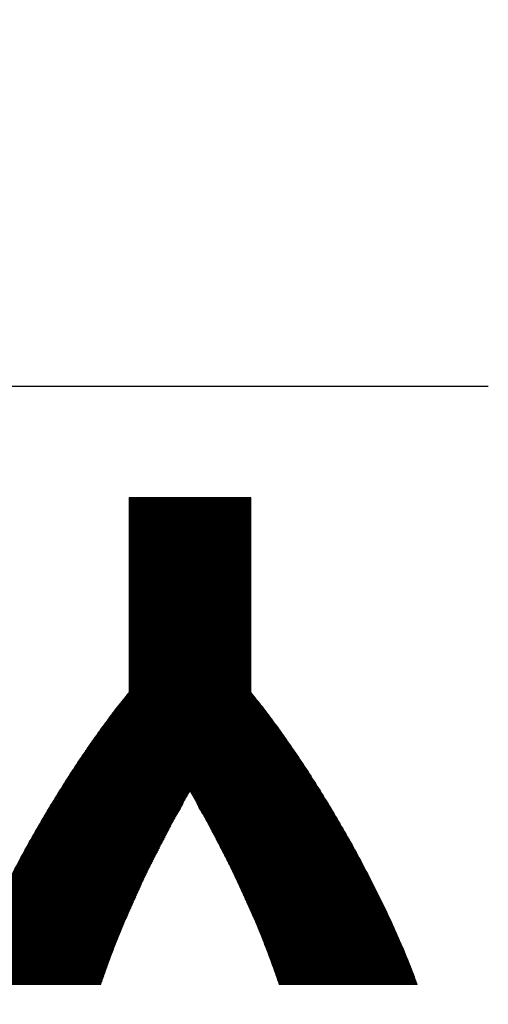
# Model space of a CAD drawing. Header units: millimetres. Extents: x 0 to 1076, y 0 to 742.
# Tile 64 of 125: x 162.08 to 166.7, y 484.9 to 494.61. Entities that reach past the tile are written whole.
import ezdxf

# ---------------------------------------------------------------- set-up
doc = ezdxf.new("R2010")
doc.units = ezdxf.units.MM
doc.header["$LTSCALE"] = 0.454724
doc.layers.add('NoLayerName_001', color=7, linetype='Continuous')
doc.layers.add('NoLayerName_002', color=7, linetype='Continuous')

# ---------------------------------------------------------------- blocks, each defined once
blk = doc.blocks.new('JZB_0009')
at = {"layer": 'NoLayerName_002', "color": 7, "linetype": 'Continuous', "lineweight": 25}
for p, q in [((30.3468, 4.841), (29.1599, 3.6541)), ((30.3379, 4.841), (29.1599, 3.663)), ((30.329, 4.841), (29.1599, 3.6719)), ((30.3201, 4.841), (29.1599, 3.6808)), ((30.3112, 4.841), (29.1599, 3.6897)), ((30.3023, 4.841), (29.1599, 3.6986)), ((30.2934, 4.841), (29.1599, 3.7075)), ((30.2845, 4.841), (29.1599, 3.7164)), ((30.2756, 4.841), (29.1599, 3.7253)), ((30.2667, 4.841), (29.1599, 3.7343)), ((30.2578, 4.841), (29.1599, 3.7432)), ((30.2489, 4.841), (29.1599, 3.7521)), ((30.2399, 4.841), (29.1599, 3.761)), ((30.231, 4.841), (29.1599, 3.7699)), ((30.2221, 4.841), (29.1599, 3.7788)), ((30.2132, 4.841), (29.1599, 3.7877)), ((30.2043, 4.841), (29.1599, 3.7966)), ((30.1954, 4.841), (29.1599, 3.8055)), ((30.1865, 4.841), (29.1599, 3.8144)), ((30.1776, 4.841), (29.1599, 3.8233)), ((30.1687, 4.841), (29.1599, 3.8322)), ((30.1598, 4.841), (29.1599, 3.8412)), ((30.1509, 4.841), (29.1599, 3.8501)), ((30.142, 4.841), (29.1599, 3.859)), ((30.133, 4.841), (29.1599, 3.8679)), ((30.1241, 4.841), (29.1599, 3.8768)), ((30.1152, 4.841), (29.1599, 3.8857)), ((30.1063, 4.841), (29.1599, 3.8946)), ((30.0974, 4.841), (29.1599, 3.9035)), ((30.0885, 4.841), (29.1599, 3.9124)), ((30.0796, 4.841), (29.1599, 3.9213)), ((30.0707, 4.841), (29.1599, 3.9302)), ((30.0618, 4.841), (29.1599, 3.9392)), ((30.0529, 4.841), (29.1599, 3.9481)), ((30.044, 4.841), (29.1599, 3.957)), ((30.0351, 4.841), (29.1599, 3.9659)), ((30.0261, 4.841), (29.1599, 3.9748)), ((30.0172, 4.841), (29.1599, 3.9837)), ((30.0083, 4.841), (29.1599, 3.9926)), ((29.9994, 4.841), (29.1599, 4.0015)), ((29.9905, 4.841), (29.1599, 4.0104)), ((29.9816, 4.841), (29.1599, 4.0193)), ((29.9727, 4.841), (29.1599, 4.0282)), ((29.9638, 4.841), (29.1599, 4.0371)), ((29.9549, 4.841), (29.1599, 4.0461)), ((29.946, 4.841), (29.1599, 4.055)), ((29.9371, 4.841), (29.1599, 4.0639)), ((29.9282, 4.841), (29.1599, 4.0728)), ((29.9192, 4.841), (29.1599, 4.0817)), ((29.9103, 4.841), (29.1599, 4.0906)), ((29.9014, 4.841), (29.1599, 4.0995)), ((29.8925, 4.841), (29.1599, 4.1084)), ((29.8836, 4.841), (29.1599, 4.1173)), ((29.8747, 4.841), (29.1599, 4.1262)), ((29.8658, 4.841), (29.1599, 4.1351)), ((29.8569, 4.841), (29.1599, 4.144)), ((29.848, 4.841), (29.1599, 4.153)), ((29.8391, 4.841), (29.1599, 4.1619)), ((29.8302, 4.841), (29.1599, 4.1708)), ((29.8212, 4.841), (29.1599, 4.1797)), ((29.8123, 4.841), (29.1599, 4.1886)), ((29.8034, 4.841), (29.1599, 4.1975)), ((29.7945, 4.841), (29.1599, 4.2064)), ((29.7856, 4.841), (29.1599, 4.2153)), ((29.7767, 4.841), (29.1599, 4.2242)), ((29.7678, 4.841), (29.1599, 4.2331)), ((29.7589, 4.841), (29.1599, 4.242)), ((29.75, 4.841), (29.1599, 4.2509)), ((29.7411, 4.841), (29.1599, 4.2599)), ((29.7322, 4.841), (29.1599, 4.2688)), ((29.7233, 4.841), (29.1599, 4.2777)), ((29.7143, 4.841), (29.1599, 4.2866)), ((29.7054, 4.841), (29.1599, 4.2955)), ((29.6965, 4.841), (29.1599, 4.3044)), ((29.6876, 4.841), (29.1599, 4.3133)), ((29.6787, 4.841), (29.1599, 4.3222)), ((29.6698, 4.841), (29.1599, 4.3311)), ((29.6609, 4.841), (29.1599, 4.34)), ((29.652, 4.841), (29.1599, 4.3489)), ((29.6431, 4.841), (29.1599, 4.3578)), ((29.6342, 4.841), (29.1599, 4.3668)), ((29.6253, 4.841), (29.1599, 4.3757)), ((29.6164, 4.841), (29.1599, 4.3846)), ((29.6074, 4.841), (29.1599, 4.3935)), ((29.5985, 4.841), (29.1599, 4.4024)), ((29.5896, 4.841), (29.1599, 4.4113)), ((29.5807, 4.841), (29.1599, 4.4202)), ((29.5718, 4.841), (29.1599, 4.4291)), ((29.5629, 4.841), (29.1599, 4.438)), ((29.554, 4.841), (29.1599, 4.4469)), ((29.5451, 4.841), (29.1599, 4.4558)), ((29.5362, 4.841), (29.1599, 4.4647)), ((29.5273, 4.841), (29.1599, 4.4737)), ((29.5184, 4.841), (29.1599, 4.4826)), ((29.5095, 4.841), (29.1599, 4.4915)), ((29.5005, 4.841), (29.1599, 4.5004)), ((29.4916, 4.841), (29.1599, 4.5093)), ((29.4827, 4.841), (29.1599, 4.5182)), ((29.4738, 4.841), (29.1599, 4.5271)), ((29.4649, 4.841), (29.1599, 4.536)), ((29.456, 4.841), (29.1599, 4.5449)), ((29.4471, 4.841), (29.1599, 4.5538)), ((29.4382, 4.841), (29.1599, 4.5627)), ((29.4293, 4.841), (29.1599, 4.5716)), ((29.4204, 4.841), (29.1599, 4.5806)), ((29.4115, 4.841), (29.1599, 4.5895)), ((29.4026, 4.841), (29.1599, 4.5984)), ((29.3936, 4.841), (29.1599, 4.6073)), ((29.3847, 4.841), (29.1599, 4.6162)), ((29.3758, 4.841), (29.1599, 4.6251)), ((29.3669, 4.841), (29.1599, 4.634)), ((29.358, 4.841), (29.1599, 4.6429)), ((29.3491, 4.841), (29.1599, 4.6518)), ((29.3402, 4.841), (29.1599, 4.6607)), ((29.3313, 4.841), (29.1599, 4.6696)), ((29.3224, 4.841), (29.1599, 4.6786)), ((29.3135, 4.841), (29.1599, 4.6875)), ((29.3046, 4.841), (29.1599, 4.6964)), ((29.2957, 4.841), (29.1599, 4.7053)), ((29.2867, 4.841), (29.1599, 4.7142)), ((29.2778, 4.841), (29.1599, 4.7231)), ((29.2689, 4.841), (29.1599, 4.732)), ((29.26, 4.841), (29.1599, 4.7409)), ((29.2511, 4.841), (29.1599, 4.7498)), ((29.2422, 4.841), (29.1599, 4.7587)), ((29.2333, 4.841), (29.1599, 4.7676)), ((29.2244, 4.841), (29.1599, 4.7765)), ((29.2155, 4.841), (29.1599, 4.7855)), ((29.2066, 4.841), (29.1599, 4.7944)), ((29.1977, 4.841), (29.1599, 4.8033)), ((29.1888, 4.841), (29.1599, 4.8122)), ((29.1798, 4.841), (29.1599, 4.8211)), ((29.1709, 4.841), (29.1599, 4.83)), ((29.162, 4.841), (29.1599, 4.8389)), ((30.3555, 4.8407), (29.1599, 3.6452)), ((30.3598, 4.8361), (29.1599, 3.6363)), ((30.3598, 4.8272), (29.1599, 3.6274)), ((30.3598, 4.8183), (29.1599, 3.6184)), ((30.3598, 4.8094), (29.1599, 3.6095)), ((30.3598, 4.8005), (29.1599, 3.6006)), ((30.3598, 4.7916), (29.1599, 3.5917)), ((30.3598, 4.7827), (29.1599, 3.5828)), ((30.3598, 4.7738), (29.1599, 3.5739)), ((30.3598, 4.7649), (29.1599, 3.565)), ((30.3598, 4.756), (29.1599, 3.5561)), ((30.3598, 4.7471), (29.1599, 3.5472)), ((30.3598, 4.7382), (29.1599, 3.5383)), ((30.3598, 4.7292), (29.1599, 3.5294)), ((30.3598, 4.7203), (29.1599, 3.5205)), ((30.3598, 4.7114), (29.1599, 3.5115)), ((30.3598, 4.7025), (29.1599, 3.5026)), ((30.3598, 4.6936), (29.1599, 3.4937)), ((30.3598, 4.6847), (29.1599, 3.4848)), ((30.3598, 4.6758), (29.1599, 3.4759)), ((30.3598, 4.6669), (29.1599, 3.467)), ((30.3598, 4.658), (29.1599, 3.4581)), ((30.3598, 4.6491), (29.1599, 3.4492)), ((30.3598, 4.6402), (29.1599, 3.4403)), ((30.3598, 4.6313), (29.1599, 3.4314)), ((30.3598, 4.6223), (29.1599, 3.4225)), ((30.3598, 4.6134), (29.1599, 3.4136)), ((30.3598, 4.6045), (29.1599, 3.4046)), ((30.3598, 4.5956), (29.1599, 3.3957)), ((30.3598, 4.5867), (29.1599, 3.3868)), ((30.3598, 4.5778), (29.1599, 3.3779)), ((30.3598, 4.5689), (29.1599, 3.369)), ((30.3598, 4.56), (29.1599, 3.3601)), ((30.3598, 4.5511), (29.1599, 3.3512)), ((30.3598, 4.5422), (29.1599, 3.3423)), ((30.3598, 4.5333), (29.1599, 3.3334)), ((30.3598, 4.5244), (29.1599, 3.3245)), ((30.3598, 4.5154), (29.1599, 3.3156)), ((30.3598, 4.5065), (29.1599, 3.3067)), ((30.3598, 4.4976), (29.1599, 3.2977)), ((30.3598, 4.4887), (29.1599, 3.2888)), ((30.3598, 4.4798), (29.1599, 3.2799)), ((30.3598, 4.4709), (29.1599, 3.271)), ((30.3598, 4.462), (29.1599, 3.2621)), ((30.3598, 4.4531), (29.1599, 3.2532)), ((30.3598, 4.4442), (29.1599, 3.2443)), ((30.3598, 4.4353), (29.1599, 3.2354)), ((30.3598, 4.4264), (29.1599, 3.2265)), ((30.3598, 4.4175), (29.1599, 3.2176)), ((30.3598, 4.4085), (29.1599, 3.2087)), ((30.3598, 4.3996), (29.1599, 3.1998)), ((30.3598, 4.3907), (29.1599, 3.1908)), ((30.3598, 4.3818), (29.1599, 3.1819)), ((30.3598, 4.3729), (29.1599, 3.173)), ((30.3598, 4.364), (29.1599, 3.1641)), ((30.3598, 4.3551), (29.1599, 3.1552)), ((30.3598, 4.3462), (29.1599, 3.1463)), ((30.3598, 4.3373), (29.1599, 3.1374)), ((30.3598, 4.3284), (29.1599, 3.1285)), ((30.3598, 4.3195), (29.1599, 3.1196)), ((30.3598, 4.3106), (29.1599, 3.1107)), ((30.3598, 4.3016), (29.1599, 3.1018)), ((30.3598, 4.2927), (29.1599, 3.0928)), ((30.3598, 4.2838), (29.1599, 3.0839)), ((30.3598, 4.2749), (29.1599, 3.075)), ((30.3598, 4.266), (29.1599, 3.0661)), ((30.3598, 4.2571), (29.1599, 3.0572)), ((30.3598, 4.2482), (29.1599, 3.0483)), ((30.3598, 4.2393), (29.1599, 3.0394)), ((30.3598, 4.2304), (29.1599, 3.0305)), ((30.3598, 4.2215), (29.1599, 3.0216)), ((30.3598, 4.2126), (29.1599, 3.0127)), ((30.3598, 4.2037), (29.1599, 3.0038)), ((30.3598, 4.1947), (29.1599, 2.9949)), ((30.3598, 4.1858), (29.1599, 2.9859)), ((30.3598, 4.1769), (29.1599, 2.977)), ((30.3598, 4.0789), (29.007, 2.7261)), ((30.3598, 4.0878), (29.0378, 2.7658)), ((30.3598, 4.0967), (29.0687, 2.8056)), ((30.3598, 4.1057), (29.0996, 2.8454)), ((30.3598, 4.1146), (29.1352, 2.8899)), ((30.3598, 4.168), (29.1599, 2.9681)), ((30.3598, 4.1591), (29.1599, 2.9592)), ((30.3598, 4.1502), (29.1599, 2.9503)), ((30.3598, 4.1413), (29.1599, 2.9414)), ((30.3598, 4.1324), (29.1599, 2.9325)), ((30.3598, 4.1235), (29.1599, 2.9236)), ((30.3598, 3.9809), (28.7522, 2.3733)), ((30.3598, 3.9898), (28.7729, 2.4029)), ((30.3598, 3.9988), (28.7935, 2.4325)), ((30.3598, 4.0077), (28.8142, 2.462)), ((30.3598, 4.0166), (28.8348, 2.4916)), ((30.3598, 4.0255), (28.8555, 2.5211)), ((30.3598, 4.0344), (28.8793, 2.5539)), ((30.3598, 4.0433), (28.9039, 2.5874)), ((30.3598, 4.0522), (28.9286, 2.621)), ((30.3598, 4.0611), (28.9532, 2.6545)), ((30.3598, 4.07), (28.9779, 2.6881)), ((30.3598, 3.8919), (28.5769, 2.109)), ((30.3598, 3.9008), (28.5917, 2.1326)), ((30.3598, 3.9097), (28.6069, 2.1568)), ((30.3598, 3.9186), (28.6248, 2.1835)), ((30.3598, 3.9275), (28.6426, 2.2102)), ((30.3598, 3.9364), (28.6604, 2.237)), ((30.3598, 3.9453), (28.6782, 2.2637)), ((30.3598, 3.9542), (28.696, 2.2904)), ((30.3598, 3.9631), (28.7139, 2.3172)), ((30.3598, 3.972), (28.7317, 2.3439)), ((30.3598, 3.7939), (28.4148, 1.8489)), ((30.3598, 3.8028), (28.4296, 1.8725)), ((30.3598, 3.8117), (28.4443, 1.8962)), ((30.3598, 3.8206), (28.4591, 1.9198)), ((30.3598, 3.8295), (28.4738, 1.9435)), ((30.3598, 3.8384), (28.4885, 1.9671)), ((30.3598, 3.8473), (28.5033, 1.9907)), ((30.3598, 3.8562), (28.518, 2.0144)), ((30.3598, 3.8651), (28.5327, 2.038)), ((30.3598, 3.874), (28.5475, 2.0617)), ((30.3598, 3.8829), (28.5622, 2.0853)), ((30.3598, 3.6959), (28.2719, 1.608)), ((30.3598, 3.7048), (28.2837, 1.6287)), ((30.3598, 3.7137), (28.2955, 1.6494)), ((30.3598, 3.7226), (28.3073, 1.67)), ((30.3598, 3.7315), (28.3191, 1.6907)), ((30.3598, 3.7404), (28.3308, 1.7114)), ((30.3598, 3.7493), (28.3426, 1.7321)), ((30.3598, 3.7582), (28.3559, 1.7543)), ((30.3598, 3.7671), (28.3706, 1.7779)), ((30.3598, 3.776), (28.3854, 1.8016)), ((30.3598, 3.785), (28.4001, 1.8252)), ((30.3598, 3.5979), (28.1423, 1.3804)), ((30.3598, 3.6068), (28.1541, 1.4011)), ((30.3598, 3.6157), (28.1659, 1.4218)), ((30.3598, 3.6246), (28.1777, 1.4425)), ((30.3598, 3.6335), (28.1895, 1.4631)), ((30.3598, 3.6424), (28.2012, 1.4838)), ((30.3598, 3.6513), (28.213, 1.5045)), ((30.3598, 3.6602), (28.2248, 1.5252)), ((30.3598, 3.6691), (28.2366, 1.5459)), ((30.3598, 3.6781), (28.2484, 1.5666)), ((30.3598, 3.687), (28.2602, 1.5873)), ((30.3598, 3.4999), (28.0302, 1.1702)), ((30.3598, 3.5088), (28.0396, 1.1886)), ((30.3598, 3.5177), (28.0491, 1.207)), ((30.3598, 3.5266), (28.0586, 1.2254)), ((30.3598, 3.5355), (28.0681, 1.2438)), ((30.3598, 3.5444), (28.0776, 1.2622)), ((30.3598, 3.5533), (28.0871, 1.2806)), ((30.3598, 3.5622), (28.0965, 1.299)), ((30.3598, 3.5712), (28.107, 1.3183)), ((30.3598, 3.5801), (28.1188, 1.339)), ((30.3598, 3.589), (28.1306, 1.3597)), ((30.3598, 3.4019), (27.9259, 0.9679)), ((30.3598, 3.4108), (27.9353, 0.9863)), ((30.3598, 3.4197), (27.9448, 1.0047)), ((30.3598, 3.4286), (27.9543, 1.0231)), ((30.3598, 3.4375), (27.9638, 1.0415)), ((30.3598, 3.4464), (27.9733, 1.0599)), ((30.3598, 3.4553), (27.9828, 1.0783)), ((30.3598, 3.4643), (27.9922, 1.0967)), ((30.3598, 3.4732), (28.0017, 1.115)), ((30.3598, 3.4821), (28.0112, 1.1334)), ((30.3598, 3.491), (28.0207, 1.1518)), ((30.3598, 3.3039), (27.8323, 0.7764)), ((30.3598, 3.3128), (27.8398, 0.7928)), ((30.3598, 3.3217), (27.8473, 0.8092)), ((30.3598, 3.3306), (27.8548, 0.8256)), ((30.3598, 3.3395), (27.8623, 0.8421)), ((30.3598, 3.3484), (27.8699, 0.8585)), ((30.3598, 3.3573), (27.8785, 0.876)), ((30.3598, 3.3663), (27.8879, 0.8944)), ((30.3598, 3.3752), (27.8974, 0.9128)), ((30.3598, 3.3841), (27.9069, 0.9311)), ((30.3598, 3.393), (27.9164, 0.9495)), ((30.3598, 3.2059), (27.7497, 0.5958)), ((30.3598, 3.2148), (27.7572, 0.6122)), ((30.3598, 3.2237), (27.7647, 0.6286)), ((30.3598, 3.2326), (27.7722, 0.6451)), ((30.3598, 3.2415), (27.7798, 0.6615)), ((30.3598, 3.2504), (27.7873, 0.6779)), ((30.3598, 3.2594), (27.7948, 0.6943)), ((30.3598, 3.2683), (27.8023, 0.7107)), ((30.3598, 3.2772), (27.8098, 0.7271)), ((30.3598, 3.2861), (27.8173, 0.7436)), ((30.3598, 3.295), (27.8248, 0.76)), ((30.3598, 3.1079), (27.6678, 0.4159)), ((30.3598, 3.1168), (27.6746, 0.4316)), ((30.3598, 3.1257), (27.6822, 0.4481)), ((30.3598, 3.1346), (27.6897, 0.4645)), ((30.3598, 3.1435), (27.6972, 0.4809)), ((30.3598, 3.1525), (27.7047, 0.4973)), ((30.3598, 3.1614), (27.7122, 0.5137)), ((30.3598, 3.1703), (27.7197, 0.5301)), ((30.3598, 3.1792), (27.7272, 0.5466)), ((30.3598, 3.1881), (27.7347, 0.563)), ((30.3598, 3.197), (27.7422, 0.5794)), ((30.3598, 3.0099), (27.6002, 0.2503)), ((30.3598, 3.0188), (27.6064, 0.2654)), ((30.3598, 3.0277), (27.6125, 0.2804)), ((30.3598, 3.0366), (27.6186, 0.2955)), ((30.3598, 3.0456), (27.6248, 0.3105)), ((30.3598, 3.0545), (27.6309, 0.3256)), ((30.3598, 3.0634), (27.6371, 0.3406)), ((30.3598, 3.0723), (27.6432, 0.3557)), ((30.3598, 3.0812), (27.6494, 0.3707)), ((30.3598, 3.0901), (27.6555, 0.3858)), ((30.3598, 3.099), (27.6616, 0.4008)), ((30.3636, 2.9157), (27.5382, 0.0903)), ((30.3598, 2.9208), (27.5435, 0.1045)), ((30.3598, 2.9297), (27.549, 0.1189)), ((30.3598, 2.9387), (27.5544, 0.1333)), ((30.3598, 2.9476), (27.5599, 0.1476)), ((30.3598, 2.9565), (27.5654, 0.162)), ((30.3598, 2.9654), (27.5709, 0.1764)), ((30.3598, 2.9743), (27.5763, 0.1908)), ((30.3598, 2.9832), (27.5818, 0.2052)), ((30.3598, 2.9921), (27.5879, 0.2202)), ((30.3598, 3.001), (27.5941, 0.2353)), ((30.3756, 2.901), (27.5228, 0.0481)), ((30.3796, 2.8961), (27.5237, 0.0401)), ((30.3716, 2.9059), (27.5279, 0.0622)), ((30.3836, 2.8911), (27.5326, 0.0401)), ((30.3676, 2.9108), (27.5331, 0.0762)), ((30.3876, 2.8862), (27.5415, 0.0401)), ((30.3915, 2.8813), (27.5504, 0.0401)), ((30.3955, 2.8764), (27.5593, 0.0401)), ((30.3995, 2.8714), (27.5682, 0.0401)), ((30.4035, 2.8665), (27.5771, 0.0401)), ((30.4075, 2.8616), (27.586, 0.0401)), ((30.4114, 2.8566), (27.5949, 0.0401)), ((30.4153, 2.8516), (27.6038, 0.0401)), ((30.4193, 2.8466), (27.6127, 0.0401)), ((30.4232, 2.8417), (27.6216, 0.0401)), ((30.4271, 2.8367), (27.6306, 0.0401)), ((30.4311, 2.8317), (27.6395, 0.0401)), ((30.435, 2.8267), (27.6484, 0.0401)), ((30.4389, 2.8218), (27.6573, 0.0401)), ((30.4428, 2.8168), (27.6662, 0.0401)), ((30.4468, 2.8118), (27.6751, 0.0401)), ((30.4507, 2.8068), (27.684, 0.0401)), ((30.4546, 2.8019), (27.6929, 0.0401)), ((30.4586, 2.7969), (27.7018, 0.0401)), ((30.4625, 2.7919), (27.7107, 0.0401)), ((30.4664, 2.7869), (27.7196, 0.0401)), ((30.4703, 2.7819), (27.7285, 0.0401)), ((30.4741, 2.7768), (27.7375, 0.0401)), ((30.478, 2.7717), (27.7464, 0.0401)), ((30.4818, 2.7666), (27.7553, 0.0401)), ((30.4856, 2.7616), (27.7642, 0.0401)), ((30.4895, 2.7565), (27.7731, 0.0401)), ((30.4933, 2.7514), (27.782, 0.0401)), ((30.4971, 2.7464), (27.7909, 0.0401)), ((30.501, 2.7413), (27.7998, 0.0401)), ((30.5048, 2.7362), (27.8087, 0.0401)), ((30.5087, 2.7311), (27.8176, 0.0401)), ((30.5125, 2.7261), (27.8265, 0.0401)), ((30.5163, 2.721), (27.8354, 0.0401)), ((30.5202, 2.7159), (27.8444, 0.0401)), ((30.524, 2.7109), (27.8533, 0.0401)), ((30.5278, 2.7058), (29.7633, 1.9413)), ((30.5317, 2.7007), (29.7666, 1.9356)), ((30.5355, 2.6956), (29.7699, 1.93)), ((30.5393, 2.6906), (29.7731, 1.9243)), ((30.5432, 2.6855), (29.7764, 1.9187)), ((30.547, 2.6804), (29.7796, 1.913)), ((30.5509, 2.6754), (29.7829, 1.9074)), ((30.5547, 2.6703), (29.7861, 1.9017)), ((30.5585, 2.6652), (29.7894, 1.8961)), ((30.5624, 2.6601), (29.7926, 1.8904)), ((30.5662, 2.6551), (29.7959, 1.8847)), ((30.57, 2.65), (29.7991, 1.879)), ((30.5739, 2.6449), (29.8023, 1.8734)), ((30.5777, 2.6399), (29.8056, 1.8677)), ((30.5816, 2.6348), (29.8088, 1.862)), ((30.5854, 2.6297), (29.8121, 1.8564)), ((30.5892, 2.6246), (29.8153, 1.8507)), ((30.593, 2.6195), (29.8185, 1.845)), ((30.5967, 2.6143), (29.8217, 1.8393)), ((30.6004, 2.6091), (29.8249, 1.8336)), ((30.6042, 2.6039), (29.8281, 1.8279)), ((30.6079, 2.5987), (29.8313, 1.8222)), ((30.6116, 2.5936), (29.8345, 1.8165)), ((30.6153, 2.5884), (29.8377, 1.8108)), ((30.619, 2.5832), (29.8409, 1.8051)), ((30.6228, 2.578), (29.8441, 1.7993)), ((30.6265, 2.5728), (29.8473, 1.7936)), ((30.6302, 2.5676), (29.8505, 1.7879)), ((30.6339, 2.5624), (29.8537, 1.7822)), ((30.6377, 2.5573), (29.8569, 1.7765)), ((30.6414, 2.5521), (29.8601, 1.7708)), ((30.6451, 2.5469), (29.8633, 1.7651)), ((30.6488, 2.5417), (29.8665, 1.7594)), ((30.6525, 2.5365), (29.8697, 1.7536)), ((30.6563, 2.5313), (29.8729, 1.7479)), ((30.66, 2.5261), (29.8761, 1.7422)), ((30.6637, 2.521), (29.8793, 1.7365)), ((30.6674, 2.5158), (29.8825, 1.7308)), ((30.6712, 2.5106), (29.8857, 1.7251)), ((30.6749, 2.5054), (29.8889, 1.7194)), ((30.6786, 2.5002), (29.8921, 1.7137)), ((30.6823, 2.495), (29.8951, 1.7078)), ((30.6861, 2.4898), (29.8981, 1.7019)), ((30.6898, 2.4847), (29.9012, 1.6961)), ((30.6935, 2.4795), (29.9042, 1.6902)), ((30.6972, 2.4743), (29.9073, 1.6843)), ((30.7009, 2.4691), (29.9103, 1.6785)), ((30.7047, 2.4639), (29.9134, 1.6726)), ((30.7084, 2.4587), (29.9164, 1.6667)), ((30.7121, 2.4535), (29.9194, 1.6609)), ((30.7158, 2.4484), (29.9225, 1.655)), ((30.7194, 2.443), (29.9255, 1.6491)), ((30.723, 2.4377), (29.9286, 1.6433)), ((30.7266, 2.4324), (29.9316, 1.6374)), ((30.7301, 2.427), (29.9347, 1.6316)), ((30.7337, 2.4217), (29.9377, 1.6257)), ((30.7373, 2.4163), (29.9407, 1.6198)), ((30.7408, 2.411), (29.9438, 1.614)), ((30.7444, 2.4057), (29.9468, 1.6081)), ((30.748, 2.4003), (29.9499, 1.6022)), ((30.7515, 2.395), (29.9529, 1.5964)), ((30.7551, 2.3896), (29.956, 1.5905)), ((30.7587, 2.3843), (29.959, 1.5846)), ((30.7623, 2.379), (29.962, 1.5788)), ((30.7658, 2.3736), (29.9651, 1.5729)), ((30.7694, 2.3683), (29.9681, 1.567)), ((30.773, 2.3629), (29.9712, 1.5612)), ((30.7765, 2.3576), (29.9742, 1.5553)), ((30.7801, 2.3523), (29.9773, 1.5494)), ((30.7837, 2.3469), (29.9803, 1.5436)), ((30.7872, 2.3416), (29.9834, 1.5377)), ((30.7908, 2.3362), (29.9864, 1.5318)), ((30.7944, 2.3309), (29.9894, 1.526)), ((30.7979, 2.3256), (29.9925, 1.5201)), ((30.8015, 2.3202), (29.9955, 1.5142)), ((30.8051, 2.3149), (29.9986, 1.5084)), ((30.8086, 2.3095), (30.0016, 1.5025)), ((30.8122, 2.3042), (30.0047, 1.4967)), ((30.8158, 2.2989), (30.0077, 1.4908)), ((30.8194, 2.2935), (30.0107, 1.4849)), ((30.8229, 2.2882), (30.0138, 1.4791)), ((30.8265, 2.2829), (30.0168, 1.4732)), ((30.8301, 2.2775), (30.0199, 1.4673)), ((30.8336, 2.2722), (30.0229, 1.4615)), ((30.8372, 2.2668), (30.026, 1.4556)), ((30.8408, 2.2615), (30.029, 1.4497)), ((30.8443, 2.2562), (30.032, 1.4439)), ((30.8479, 2.2508), (30.0351, 1.438)), ((30.8515, 2.2455), (30.0381, 1.4321)), ((30.855, 2.2401), (30.0412, 1.4263)), ((30.8586, 2.2348), (30.0442, 1.4204)), ((30.8622, 2.2295), (30.0473, 1.4145)), ((30.8657, 2.2241), (30.0503, 1.4087)), ((30.8693, 2.2188), (30.0533, 1.4028)), ((30.8729, 2.2134), (30.0564, 1.3969)), ((30.8764, 2.2081), (30.0594, 1.3911)), ((30.88, 2.2028), (30.0625, 1.3852)), ((30.8836, 2.1974), (30.0655, 1.3793)), ((30.8872, 2.1921), (30.0686, 1.3735)), ((30.8907, 2.1867), (30.0716, 1.3676)), ((30.8943, 2.1814), (30.0746, 1.3617)), ((30.8979, 2.1761), (30.0777, 1.3559)), ((30.9014, 2.1707), (30.0807, 1.35)), ((30.905, 2.1654), (30.0838, 1.3442)), ((30.9086, 2.16), (30.0868, 1.3383)), ((30.9121, 2.1547), (30.0899, 1.3324)), ((30.9157, 2.1494), (30.0929, 1.3266)), ((30.9193, 2.144), (30.0959, 1.3207)), ((30.9228, 2.1387), (30.099, 1.3148)), ((30.9264, 2.1333), (30.102, 1.309)), ((30.93, 2.128), (30.1051, 1.3031)), ((30.9335, 2.1227), (30.1081, 1.2972)), ((30.9371, 2.1173), (30.1112, 1.2914)), ((30.9407, 2.112), (30.1142, 1.2855)), ((30.9443, 2.1066), (30.1173, 1.2796)), ((30.9478, 2.1013), (30.1203, 1.2738)), ((30.9514, 2.096), (30.1233, 1.2679)), ((30.955, 2.0906), (30.1264, 1.262)), ((30.9585, 2.0853), (30.1294, 1.2562)), ((30.9621, 2.0799), (30.1325, 1.2503)), ((30.9657, 2.0746), (30.1355, 1.2444)), ((30.9692, 2.0693), (30.1386, 1.2386)), ((30.9728, 2.0639), (30.1416, 1.2327)), ((30.9762, 2.0584), (30.1446, 1.2268)), ((30.9796, 2.0529), (30.1477, 1.221)), ((30.9829, 2.0473), (30.1507, 1.2151)), ((30.9863, 2.0418), (30.1538, 1.2093)), ((30.9897, 2.0363), (30.1568, 1.2034)), ((30.9931, 2.0307), (30.1599, 1.1975)), ((30.9965, 2.0252), (30.1629, 1.1917)), ((30.9998, 2.0197), (30.1659, 1.1858)), ((31.0032, 2.0142), (30.169, 1.1799)), ((31.0066, 2.0086), (30.1719, 1.1739)), ((31.01, 2.0031), (30.1746, 1.1678)), ((31.0134, 1.9976), (30.1774, 1.1616)), ((31.0167, 1.992), (30.1802, 1.1555)), ((31.0201, 1.9865), (30.183, 1.1494)), ((31.0235, 1.981), (30.1857, 1.1432)), ((31.0269, 1.9755), (30.1885, 1.1371)), ((31.0302, 1.9699), (30.1913, 1.131)), ((31.0336, 1.9644), (30.1941, 1.1248)), ((31.037, 1.9589), (30.1968, 1.1187)), ((31.0404, 1.9533), (30.1996, 1.1126)), ((31.0438, 1.9478), (30.2024, 1.1064)), ((31.0471, 1.9423), (30.2052, 1.1003)), ((29.747, 1.9249), (27.8622, 0.0401)), ((29.7354, 1.9044), (27.8711, 0.0401)), ((29.724, 1.8841), (27.88, 0.0401)), ((29.7127, 1.8639), (27.8889, 0.0401)), ((31.0505, 1.9367), (30.2079, 1.0942)), ((31.0539, 1.9312), (30.2107, 1.088)), ((31.0573, 1.9257), (30.2135, 1.0819)), ((31.0607, 1.9202), (30.2163, 1.0758)), ((31.064, 1.9146), (30.219, 1.0696)), ((31.0674, 1.9091), (30.2218, 1.0635)), ((31.0708, 1.9036), (30.2246, 1.0574)), ((31.0742, 1.898), (30.2274, 1.0512)), ((31.0776, 1.8925), (30.2301, 1.0451)), ((31.0809, 1.887), (30.2329, 1.039)), ((31.0843, 1.8815), (30.2357, 1.0328)), ((31.0877, 1.8759), (30.2385, 1.0267)), ((31.0911, 1.8704), (30.2412, 1.0206)), ((31.0944, 1.8649), (30.244, 1.0144)), ((31.0978, 1.8593), (30.2468, 1.0083)), ((31.1012, 1.8538), (30.2496, 1.0022)), ((31.1046, 1.8483), (30.2523, 0.996)), ((29.7013, 1.8436), (27.8978, 0.0401)), ((29.6899, 1.8234), (27.9067, 0.0401)), ((29.6786, 1.8031), (27.9156, 0.0401)), ((29.6672, 1.7828), (27.9245, 0.0401)), ((29.6559, 1.7626), (27.9334, 0.0401)), ((31.108, 1.8427), (30.2551, 0.9899)), ((31.1113, 1.8372), (30.2579, 0.9838)), ((31.1147, 1.8317), (30.2607, 0.9776)), ((31.1181, 1.8262), (30.2634, 0.9715)), ((31.1215, 1.8206), (30.2662, 0.9654)), ((31.1249, 1.8151), (30.269, 0.9592)), ((31.1282, 1.8096), (30.2718, 0.9531)), ((31.1316, 1.804), (30.2745, 0.947)), ((31.135, 1.7985), (30.2773, 0.9408)), ((31.1384, 1.793), (30.2801, 0.9347)), ((31.1418, 1.7874), (30.2829, 0.9286)), ((31.1451, 1.7819), (30.2856, 0.9224)), ((31.1485, 1.7764), (30.2884, 0.9163)), ((31.1519, 1.7709), (30.2912, 0.9102)), ((31.1553, 1.7653), (30.294, 0.904)), ((31.1586, 1.7598), (30.2967, 0.8979)), ((31.162, 1.7543), (30.2995, 0.8918)), ((31.1654, 1.7487), (30.3023, 0.8856)), ((29.6445, 1.7423), (27.9423, 0.0401)), ((29.6332, 1.722), (27.9513, 0.0401)), ((29.6218, 1.7018), (27.9602, 0.0401)), ((29.6104, 1.6815), (27.9691, 0.0401)), ((29.5991, 1.6612), (27.978, 0.0401)), ((31.1688, 1.7432), (30.3051, 0.8795)), ((31.1722, 1.7377), (30.3078, 0.8734)), ((31.1755, 1.7322), (30.3106, 0.8672)), ((31.1789, 1.7266), (30.3134, 0.8611)), ((31.1823, 1.7211), (30.3162, 0.855)), ((31.1857, 1.7156), (30.3189, 0.8488)), ((31.1891, 1.71), (30.3217, 0.8427)), ((31.1924, 1.7045), (30.3245, 0.8366)), ((31.1958, 1.699), (30.3273, 0.8304)), ((31.1992, 1.6934), (30.33, 0.8243)), ((31.2026, 1.6879), (30.3328, 0.8182)), ((31.206, 1.6824), (30.3356, 0.812)), ((31.2093, 1.6769), (30.3384, 0.8059)), ((31.2127, 1.6713), (30.3411, 0.7998)), ((31.2161, 1.6658), (30.3439, 0.7936)), ((31.2195, 1.6603), (30.3467, 0.7875)), ((31.2228, 1.6547), (30.3495, 0.7814)), ((29.5891, 1.6423), (27.9869, 0.0401)), ((29.5798, 1.6241), (27.9958, 0.0401)), ((29.5704, 1.6058), (28.0047, 0.0401)), ((29.5611, 1.5876), (28.0136, 0.0401)), ((29.5518, 1.5694), (28.0225, 0.0401)), ((31.2262, 1.6492), (30.3522, 0.7752)), ((31.2295, 1.6435), (30.355, 0.7691)), ((31.2327, 1.6378), (30.3578, 0.763)), ((31.2358, 1.6321), (30.3606, 0.7568)), ((31.239, 1.6264), (30.3633, 0.7507)), ((31.2422, 1.6207), (30.3661, 0.7446)), ((31.2454, 1.6149), (30.3689, 0.7384)), ((31.2486, 1.6092), (30.3717, 0.7323)), ((31.2518, 1.6035), (30.3744, 0.7262)), ((31.255, 1.5978), (30.3772, 0.72)), ((31.2582, 1.5921), (30.38, 0.7139)), ((31.2614, 1.5863), (30.3828, 0.7078)), ((31.2645, 1.5806), (30.3855, 0.7016)), ((31.2677, 1.5749), (30.3883, 0.6955)), ((31.2709, 1.5692), (30.3911, 0.6894)), ((31.2741, 1.5635), (30.3939, 0.6832)), ((31.2773, 1.5578), (30.3966, 0.6771)), ((29.5424, 1.5511), (28.0314, 0.0401)), ((29.5331, 1.5329), (28.0403, 0.0401)), ((29.5238, 1.5146), (28.0493, 0.0401)), ((29.5144, 1.4964), (28.0582, 0.0401)), ((29.5051, 1.4781), (28.0671, 0.0401)), ((29.4957, 1.4599), (28.076, 0.0401)), ((31.2805, 1.552), (30.3994, 0.671)), ((31.2837, 1.5463), (30.4022, 0.6648)), ((31.2869, 1.5406), (30.405, 0.6587)), ((31.2901, 1.5349), (30.4077, 0.6526)), ((31.2933, 1.5292), (30.4105, 0.6464)), ((31.2964, 1.5234), (30.4133, 0.6403)), ((31.2996, 1.5177), (30.416, 0.6341)), ((31.3028, 1.512), (30.4185, 0.6277)), ((31.306, 1.5063), (30.4211, 0.6214)), ((31.3092, 1.5006), (30.4236, 0.615)), ((31.3124, 1.4948), (30.4262, 0.6086)), ((31.3156, 1.4891), (30.4287, 0.6023)), ((31.3188, 1.4834), (30.4313, 0.5959)), ((31.322, 1.4777), (30.4338, 0.5895)), ((31.3251, 1.472), (30.4363, 0.5832)), ((31.3283, 1.4662), (30.4389, 0.5768)), ((31.3315, 1.4605), (30.4414, 0.5704)), ((29.4864, 1.4416), (28.0849, 0.0401)), ((29.4771, 1.4234), (28.0938, 0.0401)), ((29.4677, 1.4052), (28.1027, 0.0401)), ((29.4584, 1.3869), (28.1116, 0.0401)), ((29.4491, 1.3687), (28.1205, 0.0401)), ((31.3347, 1.4548), (30.444, 0.5641)), ((31.3379, 1.4491), (30.4465, 0.5577)), ((31.3411, 1.4434), (30.4491, 0.5513)), ((31.3443, 1.4377), (30.4516, 0.545)), ((31.3475, 1.4319), (30.4542, 0.5386)), ((31.3507, 1.4262), (30.4567, 0.5323)), ((31.3538, 1.4205), (30.4592, 0.5259)), ((31.357, 1.4148), (30.4618, 0.5195)), ((31.3602, 1.4091), (30.4643, 0.5132)), ((31.3634, 1.4033), (30.4669, 0.5068)), ((31.3666, 1.3976), (30.4694, 0.5004)), ((31.3698, 1.3919), (30.472, 0.4941)), ((31.373, 1.3862), (30.4745, 0.4877)), ((31.3762, 1.3805), (30.4771, 0.4813)), ((31.3794, 1.3747), (30.4796, 0.475)), ((31.3826, 1.369), (30.4821, 0.4686)), ((31.3857, 1.3633), (30.4847, 0.4623)), ((29.4397, 1.3504), (28.1294, 0.0401)), ((29.4304, 1.3322), (28.1383, 0.0401)), ((29.4211, 1.3139), (28.1472, 0.0401)), ((29.4117, 1.2957), (28.1562, 0.0401)), ((29.4024, 1.2775), (28.1651, 0.0401)), ((31.3889, 1.3576), (30.4872, 0.4559)), ((31.3921, 1.3519), (30.4898, 0.4495)), ((31.3953, 1.3461), (30.4923, 0.4432)), ((31.3985, 1.3404), (30.4949, 0.4368)), ((31.4017, 1.3347), (30.4974, 0.4304)), ((31.4049, 1.329), (30.5, 0.4241)), ((31.4081, 1.3233), (30.5025, 0.4177)), ((31.4113, 1.3176), (30.505, 0.4113)), ((31.4144, 1.3118), (30.5076, 0.405)), ((31.4176, 1.3061), (30.5101, 0.3986)), ((31.4208, 1.3004), (30.5127, 0.3922)), ((31.424, 1.2947), (30.5152, 0.3859)), ((31.4272, 1.289), (30.5178, 0.3795)), ((31.4304, 1.2832), (30.5203, 0.3732)), ((31.4336, 1.2775), (30.5229, 0.3668)), ((31.4368, 1.2718), (30.5252, 0.3603)), ((31.44, 1.2661), (30.5276, 0.3537)), ((29.3931, 1.2592), (28.174, 0.0401)), ((29.3837, 1.241), (28.1829, 0.0401)), ((29.3744, 1.2227), (28.1918, 0.0401)), ((29.3651, 1.2045), (28.2007, 0.0401)), ((29.3557, 1.1862), (28.2096, 0.0401)), ((29.3464, 1.168), (28.2185, 0.0401)), ((31.4431, 1.2604), (30.53, 0.3472)), ((31.4463, 1.2546), (30.5323, 0.3406)), ((31.4495, 1.2489), (30.5347, 0.3341)), ((31.4527, 1.2432), (30.5371, 0.3276)), ((31.4559, 1.2375), (30.5394, 0.321)), ((31.4591, 1.2318), (30.5418, 0.3145)), ((31.4623, 1.226), (30.5442, 0.3079)), ((31.4655, 1.2203), (30.5465, 0.3014)), ((31.4687, 1.2146), (30.5489, 0.2949)), ((31.4718, 1.2088), (30.5513, 0.2883)), ((31.4747, 1.2029), (30.5537, 0.2818)), ((31.4777, 1.1969), (30.556, 0.2752)), ((31.4807, 1.191), (30.5584, 0.2687)), ((31.4837, 1.1851), (30.5608, 0.2622)), ((31.4867, 1.1792), (30.5631, 0.2556)), ((31.4897, 1.1732), (30.5655, 0.2491)), ((31.4926, 1.1673), (30.5679, 0.2425)), ((29.337, 1.1497), (28.2274, 0.0401)), ((29.3277, 1.1315), (28.2363, 0.0401)), ((29.3189, 1.1138), (28.2452, 0.0401)), ((29.3118, 1.0977), (28.2541, 0.0401)), ((29.3046, 1.0817), (28.2631, 0.0401)), ((31.4956, 1.1614), (30.5702, 0.236)), ((31.4986, 1.1555), (30.5726, 0.2295)), ((31.5016, 1.1495), (30.575, 0.2229)), ((31.5046, 1.1436), (30.5773, 0.2164)), ((31.5075, 1.1377), (30.5797, 0.2098)), ((31.5105, 1.1318), (30.5821, 0.2033)), ((31.5135, 1.1258), (30.5844, 0.1968)), ((31.5165, 1.1199), (30.5868, 0.1902)), ((31.5195, 1.114), (30.5892, 0.1837)), ((31.5225, 1.108), (30.5915, 0.1771)), ((31.5254, 1.1021), (30.5939, 0.1706)), ((31.5284, 1.0962), (30.5963, 0.1641)), ((31.5314, 1.0903), (30.5987, 0.1575)), ((31.5344, 1.0843), (30.601, 0.151)), ((31.5374, 1.0784), (30.6034, 0.1444)), ((31.5403, 1.0725), (30.6058, 0.1379)), ((29.2975, 1.0656), (28.272, 0.0401)), ((29.2903, 1.0496), (28.2809, 0.0401)), ((29.2832, 1.0335), (28.2898, 0.0401)), ((29.276, 1.0175), (28.2987, 0.0401)), ((29.2689, 1.0014), (28.3076, 0.0401)), ((29.2618, 0.9854), (28.3165, 0.0401)), ((31.5433, 1.0666), (30.6081, 0.1314)), ((31.5463, 1.0606), (30.6105, 0.1248)), ((31.5493, 1.0547), (30.6129, 0.1183)), ((31.5523, 1.0488), (30.6152, 0.1117)), ((31.5553, 1.0429), (30.6176, 0.1052)), ((31.5582, 1.0369), (30.62, 0.0986)), ((31.5612, 1.031), (30.6222, 0.092)), ((31.5642, 1.0251), (30.6245, 0.0854)), ((31.5672, 1.0192), (30.6267, 0.0787)), ((31.5702, 1.0132), (30.629, 0.0721)), ((31.5732, 1.0073), (30.6313, 0.0654)), ((31.5761, 1.0014), (30.6335, 0.0587)), ((31.5791, 0.9954), (30.6357, 0.0521)), ((31.5821, 0.9895), (30.638, 0.0454)), ((31.5851, 0.9836), (30.6416, 0.0401)), ((31.5881, 0.9777), (30.6505, 0.0401)), ((31.591, 0.9717), (30.6594, 0.0401)), ((29.2546, 0.9693), (28.3254, 0.0401)), ((29.2475, 0.9533), (28.3343, 0.0401)), ((29.2403, 0.9372), (28.3432, 0.0401)), ((29.2332, 0.9212), (28.3521, 0.0401)), ((29.2261, 0.9051), (28.361, 0.0401)), ((29.2189, 0.8891), (28.37, 0.0401)), ((31.594, 0.9658), (30.6683, 0.0401)), ((31.597, 0.9599), (30.6772, 0.0401)), ((31.6, 0.954), (30.6861, 0.0401)), ((31.603, 0.948), (30.6951, 0.0401)), ((31.606, 0.9421), (30.704, 0.0401)), ((31.6089, 0.9362), (30.7129, 0.0401)), ((31.6119, 0.9303), (30.7218, 0.0401)), ((31.6149, 0.9243), (30.7307, 0.0401)), ((31.6179, 0.9184), (30.7396, 0.0401)), ((31.6209, 0.9125), (30.7485, 0.0401)), ((31.6239, 0.9066), (30.7574, 0.0401)), ((31.6268, 0.9006), (30.7663, 0.0401)), ((31.6298, 0.8947), (30.7752, 0.0401)), ((31.6328, 0.8888), (30.7841, 0.0401)), ((31.6358, 0.8829), (30.793, 0.0401)), ((31.6388, 0.8769), (30.802, 0.0401)), ((29.2118, 0.873), (28.3789, 0.0401)), ((29.2046, 0.857), (28.3878, 0.0401)), ((29.1975, 0.8409), (28.3967, 0.0401)), ((29.1903, 0.8249), (28.4056, 0.0401)), ((29.1832, 0.8088), (28.4145, 0.0401)), ((29.1761, 0.7928), (28.4234, 0.0401)), ((29.1689, 0.7767), (28.4323, 0.0401)), ((31.6417, 0.871), (30.8109, 0.0401)), ((31.6447, 0.8651), (30.8198, 0.0401)), ((31.6477, 0.8591), (30.8287, 0.0401)), ((31.6507, 0.8532), (30.8376, 0.0401)), ((31.6537, 0.8473), (30.8465, 0.0401)), ((31.6567, 0.8414), (30.8554, 0.0401)), ((31.6596, 0.8354), (30.8643, 0.0401)), ((31.6626, 0.8295), (30.8732, 0.0401)), ((31.6656, 0.8236), (30.8821, 0.0401)), ((31.6686, 0.8177), (30.891, 0.0401)), ((31.6716, 0.8117), (30.8999, 0.0401)), ((31.6745, 0.8058), (30.9089, 0.0401)), ((31.6775, 0.7999), (30.9178, 0.0401)), ((31.6805, 0.794), (30.9267, 0.0401)), ((31.6835, 0.788), (30.9356, 0.0401)), ((31.6865, 0.7821), (30.9445, 0.0401)), ((29.1618, 0.7607), (28.4412, 0.0401)), ((29.1546, 0.7446), (28.4501, 0.0401)), ((29.1475, 0.7286), (28.459, 0.0401)), ((29.1403, 0.7125), (28.4679, 0.0401)), ((29.1332, 0.6965), (28.4769, 0.0401)), ((29.1261, 0.6804), (28.4858, 0.0401)), ((31.6895, 0.7762), (30.9534, 0.0401)), ((31.6924, 0.7703), (30.9623, 0.0401)), ((31.6953, 0.7642), (30.9712, 0.0401)), ((31.6981, 0.758), (30.9801, 0.0401)), ((31.7008, 0.7519), (30.989, 0.0401)), ((31.7035, 0.7457), (30.9979, 0.0401)), ((31.7063, 0.7395), (31.0069, 0.0401)), ((31.709, 0.7334), (31.0158, 0.0401)), ((31.7117, 0.7272), (31.0247, 0.0401)), ((31.7145, 0.721), (31.0336, 0.0401)), ((31.7172, 0.7148), (31.0425, 0.0401)), ((31.7199, 0.7087), (31.0514, 0.0401)), ((31.7227, 0.7025), (31.0603, 0.0401)), ((31.7254, 0.6963), (31.0692, 0.0401)), ((31.7282, 0.6902), (31.0781, 0.0401)), ((31.7309, 0.684), (31.087, 0.0401)), ((29.1189, 0.6644), (28.4947, 0.0401)), ((29.1118, 0.6483), (28.5036, 0.0401)), ((29.1046, 0.6323), (28.5125, 0.0401)), ((29.0975, 0.6162), (28.5214, 0.0401)), ((29.0903, 0.6002), (28.5303, 0.0401)), ((29.0832, 0.5841), (28.5392, 0.0401)), ((31.7336, 0.6778), (31.0959, 0.0401)), ((31.7364, 0.6716), (31.1048, 0.0401)), ((31.7391, 0.6655), (31.1138, 0.0401)), ((31.7418, 0.6593), (31.1227, 0.0401)), ((31.7446, 0.6531), (31.1316, 0.0401)), ((31.7473, 0.647), (31.1405, 0.0401)), ((31.75, 0.6408), (31.1494, 0.0401)), ((31.7528, 0.6346), (31.1583, 0.0401)), ((31.7555, 0.6284), (31.1672, 0.0401)), ((31.7583, 0.6223), (31.1761, 0.0401)), ((31.761, 0.6161), (31.185, 0.0401)), ((31.7637, 0.6099), (31.1939, 0.0401)), ((31.7665, 0.6037), (31.2028, 0.0401)), ((31.7692, 0.5976), (31.2117, 0.0401)), ((31.7719, 0.5914), (31.2207, 0.0401)), ((31.7747, 0.5852), (31.2296, 0.0401)), ((29.0768, 0.5687), (28.5481, 0.0401)), ((29.071, 0.5541), (28.557, 0.0401)), ((29.0653, 0.5395), (28.5659, 0.0401)), ((29.0595, 0.5248), (28.5748, 0.0401)), ((29.0538, 0.5102), (28.5838, 0.0401)), ((29.0481, 0.4955), (28.5927, 0.0401)), ((31.7774, 0.5791), (31.2385, 0.0401)), ((31.7801, 0.5729), (31.2474, 0.0401)), ((31.7829, 0.5667), (31.2563, 0.0401)), ((31.7856, 0.5605), (31.2652, 0.0401)), ((31.7884, 0.5544), (31.2741, 0.0401)), ((31.7911, 0.5482), (31.283, 0.0401)), ((31.7938, 0.542), (31.2919, 0.0401)), ((31.7966, 0.5359), (31.3008, 0.0401)), ((31.7993, 0.5297), (31.3097, 0.0401)), ((31.802, 0.5235), (31.3186, 0.0401)), ((31.8048, 0.5173), (31.3276, 0.0401)), ((31.8075, 0.5112), (31.3365, 0.0401)), ((31.8102, 0.505), (31.3454, 0.0401)), ((31.813, 0.4988), (31.3543, 0.0401)), ((31.8157, 0.4927), (31.3632, 0.0401)), ((31.8185, 0.4865), (31.3721, 0.0401)), ((29.0423, 0.4809), (28.6016, 0.0401)), ((29.0366, 0.4662), (28.6105, 0.0401)), ((29.0309, 0.4516), (28.6194, 0.0401)), ((29.0251, 0.437), (28.6283, 0.0401)), ((29.0194, 0.4223), (28.6372, 0.0401)), ((29.0137, 0.4077), (28.6461, 0.0401)), ((29.0079, 0.393), (28.655, 0.0401)), ((31.8212, 0.4803), (31.381, 0.0401)), ((31.8239, 0.4741), (31.3899, 0.0401)), ((31.8267, 0.468), (31.3988, 0.0401)), ((31.8294, 0.4618), (31.4077, 0.0401)), ((31.8321, 0.4556), (31.4166, 0.0401)), ((31.8349, 0.4494), (31.4255, 0.0401)), ((31.8376, 0.4433), (31.4345, 0.0401)), ((31.8403, 0.4371), (31.4434, 0.0401)), ((31.8431, 0.4309), (31.4523, 0.0401)), ((31.8458, 0.4248), (31.4612, 0.0401)), ((31.8486, 0.4186), (31.4701, 0.0401)), ((31.8513, 0.4124), (31.479, 0.0401)), ((31.854, 0.4062), (31.4879, 0.0401)), ((31.8568, 0.4001), (31.4968, 0.0401)), ((31.8595, 0.3939), (31.5057, 0.0401)), ((29.0022, 0.3784), (28.6639, 0.0401)), ((28.9965, 0.3637), (28.6728, 0.0401)), ((28.9907, 0.3491), (28.6817, 0.0401)), ((28.985, 0.3344), (28.6907, 0.0401)), ((28.9792, 0.3198), (28.6996, 0.0401)), ((28.9736, 0.3052), (28.7085, 0.0401)), ((28.9687, 0.2915), (28.7174, 0.0401)), ((31.8622, 0.3877), (31.5146, 0.0401)), ((31.865, 0.3816), (31.5235, 0.0401)), ((31.8677, 0.3754), (31.5324, 0.0401)), ((31.8704, 0.3692), (31.5414, 0.0401)), ((31.8732, 0.363), (31.5503, 0.0401)), ((31.8759, 0.3569), (31.5592, 0.0401)), ((31.8787, 0.3507), (31.5681, 0.0401)), ((31.8814, 0.3445), (31.577, 0.0401)), ((31.8841, 0.3384), (31.5859, 0.0401)), ((31.8869, 0.3322), (31.5948, 0.0401)), ((31.8896, 0.326), (31.6037, 0.0401)), ((31.8921, 0.3196), (31.6126, 0.0401)), ((31.8946, 0.3132), (31.6215, 0.0401)), ((31.8971, 0.3068), (31.6304, 0.0401)), ((31.8996, 0.3004), (31.6393, 0.0401)), ((31.9021, 0.294), (31.6483, 0.0401)), ((28.9639, 0.2777), (28.7263, 0.0401)), ((28.959, 0.2639), (28.7352, 0.0401)), ((28.9541, 0.2501), (28.7441, 0.0401)), ((28.9493, 0.2364), (28.753, 0.0401)), ((28.9444, 0.2226), (28.7619, 0.0401)), ((28.9395, 0.2088), (28.7708, 0.0401)), ((28.9347, 0.195), (28.7797, 0.0401)), ((31.9047, 0.2876), (31.6572, 0.0401)), ((31.9072, 0.2812), (31.6661, 0.0401)), ((31.9097, 0.2748), (31.675, 0.0401)), ((31.9122, 0.2684), (31.6839, 0.0401)), ((31.9147, 0.262), (31.6928, 0.0401)), ((31.9172, 0.2556), (31.7017, 0.0401)), ((31.9197, 0.2492), (31.7106, 0.0401)), ((31.9222, 0.2428), (31.7195, 0.0401)), ((31.9247, 0.2364), (31.7284, 0.0401)), ((31.9272, 0.23), (31.7373, 0.0401)), ((31.9298, 0.2236), (31.7463, 0.0401)), ((31.9323, 0.2172), (31.7552, 0.0401)), ((31.9348, 0.2108), (31.7641, 0.0401)), ((31.9373, 0.2044), (31.773, 0.0401)), ((31.9398, 0.198), (31.7819, 0.0401)), ((28.9298, 0.1813), (28.7887, 0.0401)), ((28.9249, 0.1675), (28.7976, 0.0401)), ((28.9201, 0.1537), (28.8065, 0.0401)), ((28.9152, 0.1399), (28.8154, 0.0401)), ((28.9103, 0.1262), (28.8243, 0.0401)), ((28.9055, 0.1124), (28.8332, 0.0401)), ((28.9006, 0.0986), (28.8421, 0.0401)), ((31.9423, 0.1916), (31.7908, 0.0401)), ((31.9448, 0.1852), (31.7997, 0.0401)), ((31.9473, 0.1788), (31.8086, 0.0401)), ((31.9498, 0.1724), (31.8175, 0.0401)), ((31.9523, 0.166), (31.8264, 0.0401)), ((31.9548, 0.1596), (31.8353, 0.0401)), ((31.9574, 0.1532), (31.8442, 0.0401)), ((31.9599, 0.1468), (31.8532, 0.0401)), ((31.9624, 0.1404), (31.8621, 0.0401)), ((31.9649, 0.134), (31.871, 0.0401)), ((31.9674, 0.1276), (31.8799, 0.0401)), ((31.9699, 0.1212), (31.8888, 0.0401)), ((31.9724, 0.1148), (31.8977, 0.0401)), ((31.9749, 0.1084), (31.9066, 0.0401)), ((31.9773, 0.1019), (31.9155, 0.0401)), ((28.8957, 0.0848), (28.851, 0.0401)), ((28.8909, 0.0711), (28.8599, 0.0401)), ((28.886, 0.0573), (28.8688, 0.0401)), ((28.8811, 0.0435), (28.8777, 0.0401)), ((31.9797, 0.0954), (31.9244, 0.0401)), ((31.9821, 0.0889), (31.9333, 0.0401)), ((31.9845, 0.0824), (31.9422, 0.0401)), ((31.9869, 0.0758), (31.9511, 0.0401)), ((31.9893, 0.0693), (31.9601, 0.0401)), ((31.9917, 0.0628), (31.969, 0.0401)), ((31.9941, 0.0563), (31.9779, 0.0401)), ((31.9964, 0.0498), (31.9868, 0.0401)), ((31.9988, 0.0432), (31.9957, 0.0401))]:
    blk.add_line(p, q, dxfattribs=at)
at = {"layer": 'NoLayerName_002', "color": 7, "linetype": 'Continuous', "lineweight": 13}
for points in [[(30.3598, 4.841), (30.1598, 4.841), (29.7599, 4.841), (29.3599, 4.841), (29.1599, 4.841)], [(29.1599, 4.841), (29.1599, 4.5209), (29.1599, 3.8806), (29.1599, 3.2403), (29.1599, 2.9202)], [(30.3598, 2.9202), (30.3598, 3.2403), (30.3598, 3.8806), (30.3598, 4.5209), (30.3598, 4.841)], [(27.5199, 0.0401), (27.7465, 0.0401), (28.1999, 0.0401), (28.6532, 0.0401), (28.8799, 0.0401)], [(30.6397, 0.0401), (30.8664, 0.0401), (31.3198, 0.0401), (31.7732, 0.0401), (31.9999, 0.0401)]]:
    blk.add_open_spline(points, degree=3, dxfattribs=at)
for points, knots in [([(29.1599, 2.9202), (29.1219, 2.8726), (29.0425, 2.7751), (28.926, 2.6197), (28.8065, 2.4535), (28.6856, 2.2771), (28.5641, 2.0921), (28.443, 1.8997), (28.3231, 1.701), (28.2053, 1.4975), (28.0907, 1.2904), (27.9801, 1.0809), (27.8745, 0.8703), (27.7746, 0.66), (27.6818, 0.4511), (27.5958, 0.2453), (27.5454, 0.1076), (27.5199, 0.0401)], [0, 0, 0, 0, 0.18268, 0.377345, 0.582542, 0.796798, 1.018629, 1.246542, 1.479047, 1.714653, 1.951872, 2.189228, 2.425255, 2.658503, 2.887546, 3.110987, 3.327468, 3.327468, 3.327468, 3.327468]), ([(31.9999, 0.0401), (31.9744, 0.1076), (31.9239, 0.2453), (31.838, 0.4511), (31.7451, 0.66), (31.6453, 0.8703), (31.5396, 1.0809), (31.429, 1.2904), (31.3144, 1.4975), (31.1967, 1.701), (31.0767, 1.8997), (30.9556, 2.0921), (30.8341, 2.2771), (30.7132, 2.4535), (30.5937, 2.6197), (30.4773, 2.7751), (30.3978, 2.8726), (30.3598, 2.9202)], [0, 0, 0, 0, 0.216482, 0.439924, 0.668969, 0.90222, 1.13825, 1.375609, 1.612832, 1.84844, 2.080947, 2.308862, 2.530691, 2.744944, 2.950136, 3.144793, 3.327461, 3.327461, 3.327461, 3.327461]), ([(28.8799, 0.0401), (28.8943, 0.0821), (28.9228, 0.1668), (28.9688, 0.2934), (29.0172, 0.4207), (29.068, 0.5485), (29.1212, 0.6767), (29.1766, 0.805), (29.2342, 0.9335), (29.2938, 1.0619), (29.3553, 1.1901), (29.4187, 1.3178), (29.4838, 1.4457), (29.5505, 1.5707), (29.6188, 1.7032), (29.6885, 1.804), (29.7599, 2.0188), (29.8313, 1.804), (29.901, 1.7032), (29.9693, 1.5707), (30.036, 1.4457), (30.1011, 1.3178), (30.1645, 1.1901), (30.226, 1.0619), (30.2855, 0.9335), (30.3431, 0.805), (30.3985, 0.6767), (30.4516, 0.5485), (30.5025, 0.4207), (30.5508, 0.2934), (30.5969, 0.1668), (30.6253, 0.0821), (30.6397, 0.0401)], [0, 0, 0, 0, 0.133152, 0.26791, 0.404146, 0.541729, 0.680522, 0.820389, 0.96119, 1.102782, 1.245022, 1.387764, 1.530861, 1.674166, 1.817529, 1.9608, 2.103828, 2.246865, 2.390139, 2.533501, 2.676801, 2.819892, 2.962626, 3.104856, 3.246439, 3.387231, 3.527091, 3.665879, 3.803458, 3.939693, 4.074453, 4.20761, 4.20761, 4.20761, 4.20761])]:
    blk.add_open_spline(points, degree=3, knots=knots, dxfattribs=at)

msp = doc.modelspace()

# ---------------------------------------------------------------- linework, layer by layer
at = {"layer": 'NoLayerName_001', "color": 7, "linetype": 'Continuous', "lineweight": 25}
msp.add_line((133.3, 490.9999), (166.7, 490.9999), dxfattribs=at)
for radius, start, end in [(39.5, 318.33013, 270.72461), (38, 319.68509, 271.43254)]:
    msp.add_arc((150, 487.4999), radius, start, end, dxfattribs=at)

# ---------------------------------------------------------------- block references
at = {"layer": 'NoLayerName_001'}
msp.add_blockref('JZB_0009', (134, 485.0594), dxfattribs=at)

doc.saveas('drawing.dxf')
